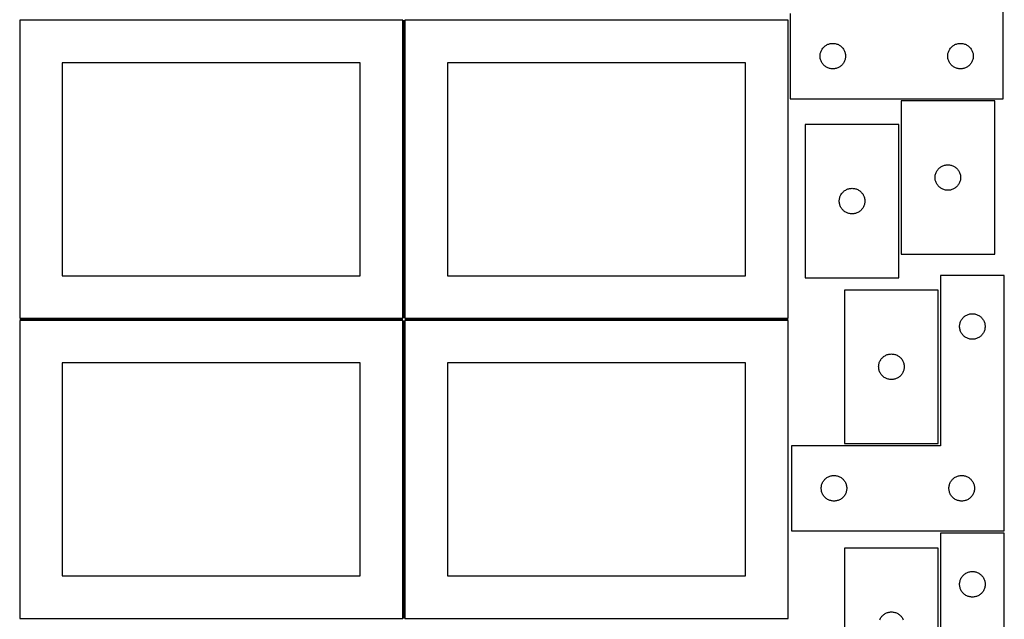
# Model space of a CAD drawing. Header units: millimetres. Extents: x 7 to 1243, y 7 to 2493.
# Tile 5 of 18: x 550 to 1243, y 852 to 1274. Entities that reach past the tile are written whole.
import ezdxf

# ---------------------------------------------------------------- set-up
doc = ezdxf.new("R2010")
doc.units = ezdxf.units.MM
doc.layers.add('COMMON', color=5, linetype='CONTINUOUS', true_color=0x0000ff)
doc.layers.add('CUT', color=7, linetype='CONTINUOUS', true_color=0x000000)

msp = doc.modelspace()

# ---------------------------------------------------------------- linework, layer by layer
at = {"layer": 'COMMON'}
for p, q in [((820.291901, 1274.041935), (820.291901, 1064.041935)), ((549.541901, 1063.291934), (819.541901, 1063.291934)), ((820.291901, 1062.541934), (820.291901, 852.541934)), ((821.041902, 1063.291934), (1091.041902, 1063.291934))]:
    msp.add_line(p, q, dxfattribs=at)
at = {"layer": 'CUT'}
for p, q in [((1242.614256, 1218.763826), (1242.614256, 1398.763826)), ((1092.614256, 1278.763826), (1092.614256, 1218.763826)), ((819.541901, 1274.041935), (549.541901, 1274.041935)), ((549.541901, 1274.041935), (549.541901, 1064.041935)), ((819.541901, 1064.041935), (819.541901, 1274.041935)), ((1091.041902, 1274.041935), (821.041902, 1274.041935)), ((821.041902, 1274.041935), (821.041902, 1064.041935)), ((1091.041902, 1064.041935), (1091.041902, 1274.041935)), ((1117.135403, 1255.904006), (1117.614124, 1256.247053)), ((1117.614124, 1256.247053), (1118.114256, 1256.558055)), ((1118.114256, 1256.558055), (1118.633658, 1256.835681)), ((1118.633658, 1256.835681), (1119.170105, 1257.078742)), ((1119.170105, 1257.078742), (1119.721301, 1257.286197)), ((1119.721301, 1257.286197), (1120.284885, 1257.457159)), ((1120.284885, 1257.457159), (1120.858443, 1257.590894)), ((1120.858443, 1257.590894), (1121.43952, 1257.68683)), ((1121.43952, 1257.68683), (1122.025628, 1257.744556)), ((1122.025628, 1257.744556), (1122.614256, 1257.763826)), ((1122.614256, 1257.763826), (1123.202884, 1257.744556)), ((1123.202884, 1257.744556), (1123.788992, 1257.68683)), ((1123.788992, 1257.68683), (1124.370069, 1257.590894)), ((1124.370069, 1257.590894), (1124.943628, 1257.457159)), ((1124.943628, 1257.457159), (1125.507211, 1257.286197)), ((1125.507211, 1257.286197), (1126.058407, 1257.078742)), ((1126.058407, 1257.078742), (1126.594854, 1256.835681)), ((1126.594854, 1256.835681), (1127.114256, 1256.558055)), ((1127.114256, 1256.558055), (1127.614388, 1256.247053)), ((1127.614388, 1256.247053), (1128.093109, 1255.904006)), ((1207.135403, 1255.904006), (1207.614124, 1256.247053)), ((1207.614124, 1256.247053), (1208.114256, 1256.558055)), ((1208.114256, 1256.558055), (1208.633658, 1256.835681)), ((1208.633658, 1256.835681), (1209.170105, 1257.078742)), ((1209.170105, 1257.078742), (1209.721301, 1257.286197)), ((1209.721301, 1257.286197), (1210.284885, 1257.457159)), ((1210.284885, 1257.457159), (1210.858443, 1257.590894)), ((1210.858443, 1257.590894), (1211.43952, 1257.68683)), ((1211.43952, 1257.68683), (1212.025628, 1257.744556)), ((1212.025628, 1257.744556), (1212.614256, 1257.763826)), ((1212.614256, 1257.763826), (1213.202884, 1257.744556)), ((1213.202884, 1257.744556), (1213.788992, 1257.68683)), ((1213.788992, 1257.68683), (1214.370069, 1257.590894)), ((1214.370069, 1257.590894), (1214.943628, 1257.457159)), ((1214.943628, 1257.457159), (1215.507211, 1257.286197)), ((1215.507211, 1257.286197), (1216.058407, 1257.078742)), ((1216.058407, 1257.078742), (1216.594854, 1256.835681)), ((1216.594854, 1256.835681), (1217.114256, 1256.558055)), ((1217.114256, 1256.558055), (1217.614388, 1256.247053)), ((1217.614388, 1256.247053), (1218.093109, 1255.904006)), ((1113.614256, 1248.763826), (1113.633526, 1249.352454)), ((1113.633526, 1249.352454), (1113.691252, 1249.938562)), ((1113.691252, 1249.938562), (1113.787189, 1250.519639)), ((1113.787189, 1250.519639), (1113.920924, 1251.093197)), ((1113.920924, 1251.093197), (1114.091885, 1251.656781)), ((1114.091885, 1251.656781), (1114.29934, 1252.207977)), ((1114.29934, 1252.207977), (1114.542402, 1252.744424)), ((1114.542402, 1252.744424), (1114.820028, 1253.263826)), ((1114.820028, 1253.263826), (1115.13103, 1253.763958)), ((1115.13103, 1253.763958), (1115.474076, 1254.242679)), ((1115.474076, 1254.242679), (1115.847698, 1254.697938)), ((1115.847698, 1254.697938), (1116.250295, 1255.127787)), ((1116.250295, 1255.127787), (1116.680144, 1255.530384)), ((1116.680144, 1255.530384), (1117.135403, 1255.904006)), ((1128.093109, 1255.904006), (1128.548369, 1255.530384)), ((1128.548369, 1255.530384), (1128.978217, 1255.127787)), ((1128.978217, 1255.127787), (1129.380814, 1254.697938)), ((1129.380814, 1254.697938), (1129.754436, 1254.242679)), ((1129.754436, 1254.242679), (1130.097483, 1253.763958)), ((1130.097483, 1253.763958), (1130.408485, 1253.263826)), ((1130.408485, 1253.263826), (1130.686111, 1252.744424)), ((1130.686111, 1252.744424), (1130.929172, 1252.207977)), ((1130.929172, 1252.207977), (1131.136627, 1251.656781)), ((1131.136627, 1251.656781), (1131.307589, 1251.093197)), ((1131.307589, 1251.093197), (1131.441324, 1250.519639)), ((1131.441324, 1250.519639), (1131.53726, 1249.938562)), ((1131.53726, 1249.938562), (1131.594987, 1249.352454)), ((1131.594987, 1249.352454), (1131.614256, 1248.763826)), ((1203.614256, 1248.763826), (1203.633526, 1249.352454)), ((1203.633526, 1249.352454), (1203.691252, 1249.938562)), ((1203.691252, 1249.938562), (1203.787189, 1250.519639)), ((1203.787189, 1250.519639), (1203.920924, 1251.093197)), ((1203.920924, 1251.093197), (1204.091885, 1251.656781)), ((1204.091885, 1251.656781), (1204.29934, 1252.207977)), ((1204.29934, 1252.207977), (1204.542402, 1252.744424)), ((1204.542402, 1252.744424), (1204.820028, 1253.263826)), ((1204.820028, 1253.263826), (1205.13103, 1253.763958)), ((1205.13103, 1253.763958), (1205.474076, 1254.242679)), ((1205.474076, 1254.242679), (1205.847698, 1254.697938)), ((1205.847698, 1254.697938), (1206.250295, 1255.127787)), ((1206.250295, 1255.127787), (1206.680144, 1255.530384)), ((1206.680144, 1255.530384), (1207.135403, 1255.904006)), ((1218.093109, 1255.904006), (1218.548369, 1255.530384)), ((1218.548369, 1255.530384), (1218.978217, 1255.127787)), ((1218.978217, 1255.127787), (1219.380814, 1254.697938)), ((1219.380814, 1254.697938), (1219.754436, 1254.242679)), ((1219.754436, 1254.242679), (1220.097483, 1253.763958)), ((1220.097483, 1253.763958), (1220.408485, 1253.263826)), ((1220.408485, 1253.263826), (1220.686111, 1252.744424)), ((1220.686111, 1252.744424), (1220.929172, 1252.207977)), ((1220.929172, 1252.207977), (1221.136627, 1251.656781)), ((1221.136627, 1251.656781), (1221.307589, 1251.093197)), ((1221.307589, 1251.093197), (1221.441324, 1250.519639)), ((1221.441324, 1250.519639), (1221.53726, 1249.938562)), ((1221.53726, 1249.938562), (1221.594987, 1249.352454)), ((1221.594987, 1249.352454), (1221.614256, 1248.763826)), ((789.541901, 1244.041935), (579.541901, 1244.041935)), ((579.541901, 1244.041935), (579.541901, 1094.041935)), ((789.541901, 1094.041935), (789.541901, 1244.041935)), ((1061.041902, 1244.041935), (851.041902, 1244.041935)), ((851.041902, 1244.041935), (851.041902, 1094.041935)), ((1061.041902, 1094.041935), (1061.041902, 1244.041935)), ((1113.633526, 1248.175198), (1113.614256, 1248.763826)), ((1113.691252, 1247.58909), (1113.633526, 1248.175198)), ((1113.787189, 1247.008013), (1113.691252, 1247.58909)), ((1113.920924, 1246.434455), (1113.787189, 1247.008013)), ((1114.091885, 1245.870871), (1113.920924, 1246.434455)), ((1114.29934, 1245.319675), (1114.091885, 1245.870871)), ((1114.542402, 1244.783228), (1114.29934, 1245.319675)), ((1114.820028, 1244.263826), (1114.542402, 1244.783228)), ((1115.13103, 1243.763694), (1114.820028, 1244.263826)), ((1115.474076, 1243.284973), (1115.13103, 1243.763694)), ((1115.847698, 1242.829714), (1115.474076, 1243.284973)), ((1116.250295, 1242.399865), (1115.847698, 1242.829714)), ((1116.680144, 1241.997268), (1116.250295, 1242.399865)), ((1128.978217, 1242.399865), (1128.548369, 1241.997268)), ((1129.380814, 1242.829714), (1128.978217, 1242.399865)), ((1129.754436, 1243.284973), (1129.380814, 1242.829714)), ((1130.097483, 1243.763694), (1129.754436, 1243.284973)), ((1130.408485, 1244.263826), (1130.097483, 1243.763694)), ((1130.686111, 1244.783228), (1130.408485, 1244.263826)), ((1130.929172, 1245.319675), (1130.686111, 1244.783228)), ((1131.136627, 1245.870871), (1130.929172, 1245.319675)), ((1131.307589, 1246.434455), (1131.136627, 1245.870871)), ((1131.441324, 1247.008013), (1131.307589, 1246.434455)), ((1131.53726, 1247.58909), (1131.441324, 1247.008013)), ((1131.594987, 1248.175198), (1131.53726, 1247.58909)), ((1131.614256, 1248.763826), (1131.594987, 1248.175198)), ((1203.633526, 1248.175198), (1203.614256, 1248.763826)), ((1203.691252, 1247.58909), (1203.633526, 1248.175198)), ((1203.787189, 1247.008013), (1203.691252, 1247.58909)), ((1203.920924, 1246.434455), (1203.787189, 1247.008013)), ((1204.091885, 1245.870871), (1203.920924, 1246.434455)), ((1204.29934, 1245.319675), (1204.091885, 1245.870871)), ((1204.542402, 1244.783228), (1204.29934, 1245.319675)), ((1204.820028, 1244.263826), (1204.542402, 1244.783228)), ((1205.13103, 1243.763694), (1204.820028, 1244.263826)), ((1205.474076, 1243.284973), (1205.13103, 1243.763694)), ((1205.847698, 1242.829714), (1205.474076, 1243.284973)), ((1206.250295, 1242.399865), (1205.847698, 1242.829714)), ((1206.680144, 1241.997268), (1206.250295, 1242.399865)), ((1218.978217, 1242.399865), (1218.548369, 1241.997268)), ((1219.380814, 1242.829714), (1218.978217, 1242.399865)), ((1219.754436, 1243.284973), (1219.380814, 1242.829714)), ((1220.097483, 1243.763694), (1219.754436, 1243.284973)), ((1220.408485, 1244.263826), (1220.097483, 1243.763694)), ((1220.686111, 1244.783228), (1220.408485, 1244.263826)), ((1220.929172, 1245.319675), (1220.686111, 1244.783228)), ((1221.136627, 1245.870871), (1220.929172, 1245.319675)), ((1221.307589, 1246.434455), (1221.136627, 1245.870871)), ((1221.441324, 1247.008013), (1221.307589, 1246.434455)), ((1221.53726, 1247.58909), (1221.441324, 1247.008013)), ((1221.594987, 1248.175198), (1221.53726, 1247.58909)), ((1221.614256, 1248.763826), (1221.594987, 1248.175198)), ((1117.135403, 1241.623646), (1116.680144, 1241.997268)), ((1117.614124, 1241.2806), (1117.135403, 1241.623646)), ((1118.114256, 1240.969597), (1117.614124, 1241.2806)), ((1118.633658, 1240.691971), (1118.114256, 1240.969597)), ((1119.170105, 1240.44891), (1118.633658, 1240.691971)), ((1119.721301, 1240.241455), (1119.170105, 1240.44891)), ((1120.284885, 1240.070494), (1119.721301, 1240.241455)), ((1120.858443, 1239.936759), (1120.284885, 1240.070494)), ((1121.43952, 1239.840822), (1120.858443, 1239.936759)), ((1122.025628, 1239.783096), (1121.43952, 1239.840822)), ((1122.614256, 1239.763826), (1122.025628, 1239.783096)), ((1123.202884, 1239.783096), (1122.614256, 1239.763826)), ((1123.788992, 1239.840822), (1123.202884, 1239.783096)), ((1124.370069, 1239.936759), (1123.788992, 1239.840822)), ((1124.943628, 1240.070494), (1124.370069, 1239.936759)), ((1125.507211, 1240.241455), (1124.943628, 1240.070494)), ((1126.058407, 1240.44891), (1125.507211, 1240.241455)), ((1126.594854, 1240.691971), (1126.058407, 1240.44891)), ((1127.114256, 1240.969597), (1126.594854, 1240.691971)), ((1127.614388, 1241.2806), (1127.114256, 1240.969597)), ((1128.093109, 1241.623646), (1127.614388, 1241.2806)), ((1128.548369, 1241.997268), (1128.093109, 1241.623646)), ((1207.135403, 1241.623646), (1206.680144, 1241.997268)), ((1207.614124, 1241.2806), (1207.135403, 1241.623646)), ((1208.114256, 1240.969597), (1207.614124, 1241.2806)), ((1208.633658, 1240.691971), (1208.114256, 1240.969597)), ((1209.170105, 1240.44891), (1208.633658, 1240.691971)), ((1209.721301, 1240.241455), (1209.170105, 1240.44891)), ((1210.284885, 1240.070494), (1209.721301, 1240.241455)), ((1210.858443, 1239.936759), (1210.284885, 1240.070494)), ((1211.43952, 1239.840822), (1210.858443, 1239.936759)), ((1212.025628, 1239.783096), (1211.43952, 1239.840822)), ((1212.614256, 1239.763826), (1212.025628, 1239.783096)), ((1213.202884, 1239.783096), (1212.614256, 1239.763826)), ((1213.788992, 1239.840822), (1213.202884, 1239.783096)), ((1214.370069, 1239.936759), (1213.788992, 1239.840822)), ((1214.943628, 1240.070494), (1214.370069, 1239.936759)), ((1215.507211, 1240.241455), (1214.943628, 1240.070494)), ((1216.058407, 1240.44891), (1215.507211, 1240.241455)), ((1216.594854, 1240.691971), (1216.058407, 1240.44891)), ((1217.114256, 1240.969597), (1216.594854, 1240.691971)), ((1217.614388, 1241.2806), (1217.114256, 1240.969597)), ((1218.093109, 1241.623646), (1217.614388, 1241.2806)), ((1218.548369, 1241.997268), (1218.093109, 1241.623646)), ((1092.614256, 1218.763826), (1242.614256, 1218.763826)), ((1236.701674, 1217.21451), (1170.701674, 1217.21451)), ((1170.701674, 1217.21451), (1170.701674, 1109.21451)), ((1236.701674, 1109.21451), (1236.701674, 1217.21451)), ((1169.184439, 1200.615266), (1103.184439, 1200.615266)), ((1103.184439, 1200.615266), (1103.184439, 1092.615266)), ((1169.184439, 1092.615266), (1169.184439, 1200.615266)), ((1195.008341, 1165.543881), (1195.179303, 1166.107465)), ((1195.179303, 1166.107465), (1195.386758, 1166.658661)), ((1195.386758, 1166.658661), (1195.629819, 1167.195108)), ((1195.629819, 1167.195108), (1195.907445, 1167.71451)), ((1195.907445, 1167.71451), (1196.218447, 1168.214642)), ((1196.218447, 1168.214642), (1196.561494, 1168.693363)), ((1196.561494, 1168.693363), (1196.935116, 1169.148622)), ((1196.935116, 1169.148622), (1197.337713, 1169.578471)), ((1197.337713, 1169.578471), (1197.767561, 1169.981068)), ((1197.767561, 1169.981068), (1198.222821, 1170.35469)), ((1198.222821, 1170.35469), (1198.701542, 1170.697736)), ((1198.701542, 1170.697736), (1199.201674, 1171.008738)), ((1199.201674, 1171.008738), (1199.721076, 1171.286364)), ((1199.721076, 1171.286364), (1200.257523, 1171.529425)), ((1200.257523, 1171.529425), (1200.808719, 1171.736881)), ((1200.808719, 1171.736881), (1201.372302, 1171.907842)), ((1201.372302, 1171.907842), (1201.945861, 1172.041577)), ((1201.945861, 1172.041577), (1202.526938, 1172.137513)), ((1202.526938, 1172.137513), (1203.113046, 1172.19524)), ((1203.113046, 1172.19524), (1203.701674, 1172.21451)), ((1203.701674, 1172.21451), (1204.290302, 1172.19524)), ((1204.290302, 1172.19524), (1204.87641, 1172.137513)), ((1204.87641, 1172.137513), (1205.457487, 1172.041577)), ((1205.457487, 1172.041577), (1206.031045, 1171.907842)), ((1206.031045, 1171.907842), (1206.594629, 1171.736881)), ((1206.594629, 1171.736881), (1207.145825, 1171.529425)), ((1207.145825, 1171.529425), (1207.682272, 1171.286364)), ((1207.682272, 1171.286364), (1208.201674, 1171.008738)), ((1208.201674, 1171.008738), (1208.701806, 1170.697736)), ((1208.701806, 1170.697736), (1209.180527, 1170.35469)), ((1209.180527, 1170.35469), (1209.635786, 1169.981068)), ((1209.635786, 1169.981068), (1210.065635, 1169.578471)), ((1210.065635, 1169.578471), (1210.468232, 1169.148622)), ((1210.468232, 1169.148622), (1210.841854, 1168.693363)), ((1210.841854, 1168.693363), (1211.1849, 1168.214642)), ((1211.1849, 1168.214642), (1211.495902, 1167.71451)), ((1211.495902, 1167.71451), (1211.773528, 1167.195108)), ((1211.773528, 1167.195108), (1212.01659, 1166.658661)), ((1212.01659, 1166.658661), (1212.224045, 1166.107465)), ((1212.224045, 1166.107465), (1212.395006, 1165.543881)), ((1194.701674, 1163.21451), (1194.720944, 1163.803138)), ((1194.720944, 1162.625881), (1194.701674, 1163.21451)), ((1194.720944, 1163.803138), (1194.77867, 1164.389245)), ((1194.77867, 1162.039774), (1194.720944, 1162.625881)), ((1194.77867, 1164.389245), (1194.874606, 1164.970323)), ((1194.874606, 1161.458697), (1194.77867, 1162.039774)), ((1194.874606, 1164.970323), (1195.008341, 1165.543881)), ((1195.008341, 1160.885138), (1194.874606, 1161.458697)), ((1195.179303, 1160.321554), (1195.008341, 1160.885138)), ((1195.386758, 1159.770359), (1195.179303, 1160.321554)), ((1195.629819, 1159.233911), (1195.386758, 1159.770359)), ((1195.907445, 1158.71451), (1195.629819, 1159.233911)), ((1211.773528, 1159.233911), (1211.495902, 1158.71451)), ((1212.01659, 1159.770359), (1211.773528, 1159.233911)), ((1212.224045, 1160.321554), (1212.01659, 1159.770359)), ((1212.395006, 1160.885138), (1212.224045, 1160.321554)), ((1212.395006, 1165.543881), (1212.528741, 1164.970323)), ((1212.528741, 1161.458697), (1212.395006, 1160.885138)), ((1212.528741, 1164.970323), (1212.624678, 1164.389245)), ((1212.624678, 1162.039774), (1212.528741, 1161.458697)), ((1212.624678, 1164.389245), (1212.682404, 1163.803138)), ((1212.682404, 1162.625881), (1212.624678, 1162.039774)), ((1212.682404, 1163.803138), (1212.701674, 1163.21451)), ((1212.701674, 1163.21451), (1212.682404, 1162.625881)), ((1128.701213, 1151.615399), (1129.044259, 1152.094119)), ((1129.044259, 1152.094119), (1129.417881, 1152.549379)), ((1129.417881, 1152.549379), (1129.820478, 1152.979228)), ((1129.820478, 1152.979228), (1130.250327, 1153.381825)), ((1130.250327, 1153.381825), (1130.705586, 1153.755447)), ((1130.705586, 1153.755447), (1131.184307, 1154.098493)), ((1131.184307, 1154.098493), (1131.684439, 1154.409495)), ((1131.684439, 1154.409495), (1132.203841, 1154.687121)), ((1132.203841, 1154.687121), (1132.740288, 1154.930182)), ((1132.740288, 1154.930182), (1133.291484, 1155.137638)), ((1133.291484, 1155.137638), (1133.855068, 1155.308599)), ((1133.855068, 1155.308599), (1134.428626, 1155.442334)), ((1134.428626, 1155.442334), (1135.009703, 1155.53827)), ((1135.009703, 1155.53827), (1135.595811, 1155.595997)), ((1135.595811, 1155.595997), (1136.184439, 1155.615266)), ((1136.184439, 1155.615266), (1136.773067, 1155.595997)), ((1136.773067, 1155.595997), (1137.359175, 1155.53827)), ((1137.359175, 1155.53827), (1137.940252, 1155.442334)), ((1137.940252, 1155.442334), (1138.51381, 1155.308599)), ((1138.51381, 1155.308599), (1139.077394, 1155.137638)), ((1139.077394, 1155.137638), (1139.62859, 1154.930182)), ((1139.62859, 1154.930182), (1140.165037, 1154.687121)), ((1140.165037, 1154.687121), (1140.684439, 1154.409495)), ((1140.684439, 1154.409495), (1141.184571, 1154.098493)), ((1141.184571, 1154.098493), (1141.663292, 1153.755447)), ((1141.663292, 1153.755447), (1142.118551, 1153.381825)), ((1142.118551, 1153.381825), (1142.5484, 1152.979228)), ((1142.5484, 1152.979228), (1142.950997, 1152.549379)), ((1142.950997, 1152.549379), (1143.324619, 1152.094119)), ((1143.324619, 1152.094119), (1143.667666, 1151.615399)), ((1196.218447, 1158.214378), (1195.907445, 1158.71451)), ((1196.561494, 1157.735657), (1196.218447, 1158.214378)), ((1196.935116, 1157.280397), (1196.561494, 1157.735657)), ((1197.337713, 1156.850549), (1196.935116, 1157.280397)), ((1197.767561, 1156.447951), (1197.337713, 1156.850549)), ((1198.222821, 1156.07433), (1197.767561, 1156.447951)), ((1198.701542, 1155.731283), (1198.222821, 1156.07433)), ((1199.201674, 1155.420281), (1198.701542, 1155.731283)), ((1199.721076, 1155.142655), (1199.201674, 1155.420281)), ((1200.257523, 1154.899594), (1199.721076, 1155.142655)), ((1200.808719, 1154.692138), (1200.257523, 1154.899594)), ((1201.372302, 1154.521177), (1200.808719, 1154.692138)), ((1201.945861, 1154.387442), (1201.372302, 1154.521177)), ((1202.526938, 1154.291506), (1201.945861, 1154.387442)), ((1203.113046, 1154.233779), (1202.526938, 1154.291506)), ((1203.701674, 1154.21451), (1203.113046, 1154.233779)), ((1204.290302, 1154.233779), (1203.701674, 1154.21451)), ((1204.87641, 1154.291506), (1204.290302, 1154.233779)), ((1205.457487, 1154.387442), (1204.87641, 1154.291506)), ((1206.031045, 1154.521177), (1205.457487, 1154.387442)), ((1206.594629, 1154.692138), (1206.031045, 1154.521177)), ((1207.145825, 1154.899594), (1206.594629, 1154.692138)), ((1207.682272, 1155.142655), (1207.145825, 1154.899594)), ((1208.201674, 1155.420281), (1207.682272, 1155.142655)), ((1208.701806, 1155.731283), (1208.201674, 1155.420281)), ((1209.180527, 1156.07433), (1208.701806, 1155.731283)), ((1209.635786, 1156.447951), (1209.180527, 1156.07433)), ((1210.065635, 1156.850549), (1209.635786, 1156.447951)), ((1210.468232, 1157.280397), (1210.065635, 1156.850549)), ((1210.841854, 1157.735657), (1210.468232, 1157.280397)), ((1211.1849, 1158.214378), (1210.841854, 1157.735657)), ((1211.495902, 1158.71451), (1211.1849, 1158.214378)), ((1127.184439, 1146.615266), (1127.203709, 1147.203895)), ((1127.203709, 1146.026638), (1127.184439, 1146.615266)), ((1127.203709, 1147.203895), (1127.261435, 1147.790002)), ((1127.261435, 1145.440531), (1127.203709, 1146.026638)), ((1127.261435, 1147.790002), (1127.357371, 1148.371079)), ((1127.357371, 1144.859454), (1127.261435, 1145.440531)), ((1127.357371, 1148.371079), (1127.491107, 1148.944638)), ((1127.491107, 1148.944638), (1127.662068, 1149.508222)), ((1127.662068, 1149.508222), (1127.869523, 1150.059417)), ((1127.869523, 1150.059417), (1128.112584, 1150.595865)), ((1128.112584, 1150.595865), (1128.39021, 1151.115266)), ((1128.39021, 1151.115266), (1128.701213, 1151.615399)), ((1143.667666, 1151.615399), (1143.978668, 1151.115266)), ((1143.978668, 1151.115266), (1144.256294, 1150.595865)), ((1144.256294, 1150.595865), (1144.499355, 1150.059417)), ((1144.499355, 1150.059417), (1144.70681, 1149.508222)), ((1144.70681, 1149.508222), (1144.877771, 1148.944638)), ((1144.877771, 1148.944638), (1145.011507, 1148.371079)), ((1145.011507, 1148.371079), (1145.107443, 1147.790002)), ((1145.107443, 1145.440531), (1145.011507, 1144.859454)), ((1145.107443, 1147.790002), (1145.165169, 1147.203895)), ((1145.165169, 1146.026638), (1145.107443, 1145.440531)), ((1145.165169, 1147.203895), (1145.184439, 1146.615266)), ((1145.184439, 1146.615266), (1145.165169, 1146.026638)), ((1127.491107, 1144.285895), (1127.357371, 1144.859454)), ((1127.662068, 1143.722311), (1127.491107, 1144.285895)), ((1127.869523, 1143.171116), (1127.662068, 1143.722311)), ((1128.112584, 1142.634668), (1127.869523, 1143.171116)), ((1128.39021, 1142.115266), (1128.112584, 1142.634668)), ((1128.701213, 1141.615134), (1128.39021, 1142.115266)), ((1129.044259, 1141.136414), (1128.701213, 1141.615134)), ((1129.417881, 1140.681154), (1129.044259, 1141.136414)), ((1129.820478, 1140.251305), (1129.417881, 1140.681154)), ((1130.250327, 1139.848708), (1129.820478, 1140.251305)), ((1130.705586, 1139.475086), (1130.250327, 1139.848708)), ((1131.184307, 1139.13204), (1130.705586, 1139.475086)), ((1131.684439, 1138.821038), (1131.184307, 1139.13204)), ((1132.203841, 1138.543412), (1131.684439, 1138.821038)), ((1132.740288, 1138.300351), (1132.203841, 1138.543412)), ((1133.291484, 1138.092895), (1132.740288, 1138.300351)), ((1133.855068, 1137.921934), (1133.291484, 1138.092895)), ((1139.077394, 1138.092895), (1138.51381, 1137.921934)), ((1139.62859, 1138.300351), (1139.077394, 1138.092895)), ((1140.165037, 1138.543412), (1139.62859, 1138.300351)), ((1140.684439, 1138.821038), (1140.165037, 1138.543412)), ((1141.184571, 1139.13204), (1140.684439, 1138.821038)), ((1141.663292, 1139.475086), (1141.184571, 1139.13204)), ((1142.118551, 1139.848708), (1141.663292, 1139.475086)), ((1142.5484, 1140.251305), (1142.118551, 1139.848708)), ((1142.950997, 1140.681154), (1142.5484, 1140.251305)), ((1143.324619, 1141.136414), (1142.950997, 1140.681154)), ((1143.667666, 1141.615134), (1143.324619, 1141.136414)), ((1143.978668, 1142.115266), (1143.667666, 1141.615134)), ((1144.256294, 1142.634668), (1143.978668, 1142.115266)), ((1144.499355, 1143.171116), (1144.256294, 1142.634668)), ((1144.70681, 1143.722311), (1144.499355, 1143.171116)), ((1144.877771, 1144.285895), (1144.70681, 1143.722311)), ((1145.011507, 1144.859454), (1144.877771, 1144.285895)), ((1134.428626, 1137.788199), (1133.855068, 1137.921934)), ((1135.009703, 1137.692263), (1134.428626, 1137.788199)), ((1135.595811, 1137.634536), (1135.009703, 1137.692263)), ((1136.184439, 1137.615266), (1135.595811, 1137.634536)), ((1136.773067, 1137.634536), (1136.184439, 1137.615266)), ((1137.359175, 1137.692263), (1136.773067, 1137.634536)), ((1137.940252, 1137.788199), (1137.359175, 1137.692263)), ((1138.51381, 1137.921934), (1137.940252, 1137.788199)), ((1170.701674, 1109.21451), (1236.701674, 1109.21451)), ((579.541901, 1094.041935), (789.541901, 1094.041935)), ((851.041902, 1094.041935), (1061.041902, 1094.041935)), ((1103.184439, 1092.615266), (1169.184439, 1092.615266)), ((1243.455695, 1094.266634), (1198.455695, 1094.266634)), ((1198.455695, 1094.266634), (1198.455695, 974.266634)), ((1243.455695, 914.266634), (1243.455695, 1094.266634)), ((1130.929628, 1083.89749), (1130.929628, 975.89749)), ((1196.929628, 1083.89749), (1130.929628, 1083.89749)), ((1196.929628, 975.89749), (1196.929628, 1083.89749)), ((549.541901, 1064.041935), (819.541901, 1064.041935)), ((819.541901, 1062.541934), (549.541901, 1062.541934)), ((549.541901, 1062.541934), (549.541901, 852.541934)), ((819.541901, 852.541934), (819.541901, 1062.541934)), ((821.041902, 1064.041935), (1091.041902, 1064.041935)), ((1091.041902, 1062.541934), (821.041902, 1062.541934)), ((821.041902, 1062.541934), (821.041902, 852.541934)), ((1091.041902, 852.541934), (1091.041902, 1062.541934)), ((1212.640779, 1061.710785), (1212.88384, 1062.247232)), ((1212.88384, 1062.247232), (1213.161466, 1062.766634)), ((1213.161466, 1062.766634), (1213.472468, 1063.266766)), ((1213.472468, 1063.266766), (1213.815514, 1063.745487)), ((1213.815514, 1063.745487), (1214.189136, 1064.200746)), ((1214.189136, 1064.200746), (1214.591733, 1064.630595)), ((1214.591733, 1064.630595), (1215.021582, 1065.033192)), ((1215.021582, 1065.033192), (1215.476842, 1065.406814)), ((1215.476842, 1065.406814), (1215.955562, 1065.74986)), ((1215.955562, 1065.74986), (1216.455695, 1066.060862)), ((1216.455695, 1066.060862), (1216.975096, 1066.338488)), ((1216.975096, 1066.338488), (1217.511544, 1066.581549)), ((1217.511544, 1066.581549), (1218.062739, 1066.789005)), ((1218.062739, 1066.789005), (1218.626323, 1066.959966)), ((1218.626323, 1066.959966), (1219.199882, 1067.093701)), ((1219.199882, 1067.093701), (1219.780959, 1067.189637)), ((1219.780959, 1067.189637), (1220.367066, 1067.247364)), ((1220.367066, 1067.247364), (1220.955695, 1067.266634)), ((1220.955695, 1067.266634), (1221.544323, 1067.247364)), ((1221.544323, 1067.247364), (1222.13043, 1067.189637)), ((1222.13043, 1067.189637), (1222.711507, 1067.093701)), ((1222.711507, 1067.093701), (1223.285066, 1066.959966)), ((1223.285066, 1066.959966), (1223.84865, 1066.789005)), ((1223.84865, 1066.789005), (1224.399845, 1066.581549)), ((1224.399845, 1066.581549), (1224.936293, 1066.338488)), ((1224.936293, 1066.338488), (1225.455695, 1066.060862)), ((1225.455695, 1066.060862), (1225.955827, 1065.74986)), ((1225.955827, 1065.74986), (1226.434547, 1065.406814)), ((1226.434547, 1065.406814), (1226.889807, 1065.033192)), ((1226.889807, 1065.033192), (1227.319656, 1064.630595)), ((1227.319656, 1064.630595), (1227.722253, 1064.200746)), ((1227.722253, 1064.200746), (1228.095875, 1063.745487)), ((1228.095875, 1063.745487), (1228.438921, 1063.266766)), ((1228.438921, 1063.266766), (1228.749923, 1062.766634)), ((1228.749923, 1062.766634), (1229.027549, 1062.247232)), ((1229.027549, 1062.247232), (1229.27061, 1061.710785)), ((1211.955695, 1058.266634), (1211.974964, 1058.855262)), ((1211.974964, 1057.678006), (1211.955695, 1058.266634)), ((1211.974964, 1058.855262), (1212.032691, 1059.441369)), ((1212.032691, 1057.091898), (1211.974964, 1057.678006)), ((1212.032691, 1059.441369), (1212.128627, 1060.022447)), ((1212.128627, 1056.510821), (1212.032691, 1057.091898)), ((1212.128627, 1060.022447), (1212.262362, 1060.596005)), ((1212.262362, 1055.937262), (1212.128627, 1056.510821)), ((1212.262362, 1060.596005), (1212.433323, 1061.159589)), ((1212.433323, 1055.373678), (1212.262362, 1055.937262)), ((1212.433323, 1061.159589), (1212.640779, 1061.710785)), ((1212.640779, 1054.822483), (1212.433323, 1055.373678)), ((1212.88384, 1054.286035), (1212.640779, 1054.822483)), ((1229.27061, 1054.822483), (1229.027549, 1054.286035)), ((1229.27061, 1061.710785), (1229.478066, 1061.159589)), ((1229.478066, 1055.373678), (1229.27061, 1054.822483)), ((1229.478066, 1061.159589), (1229.649027, 1060.596005)), ((1229.649027, 1055.937262), (1229.478066, 1055.373678)), ((1229.649027, 1060.596005), (1229.782762, 1060.022447)), ((1229.782762, 1056.510821), (1229.649027, 1055.937262)), ((1229.782762, 1060.022447), (1229.878698, 1059.441369)), ((1229.878698, 1057.091898), (1229.782762, 1056.510821)), ((1229.878698, 1059.441369), (1229.936425, 1058.855262)), ((1229.936425, 1057.678006), (1229.878698, 1057.091898)), ((1229.936425, 1058.855262), (1229.955695, 1058.266634)), ((1229.955695, 1058.266634), (1229.936425, 1057.678006)), ((1213.161466, 1053.766634), (1212.88384, 1054.286035)), ((1213.472468, 1053.266502), (1213.161466, 1053.766634)), ((1213.815514, 1052.787781), (1213.472468, 1053.266502)), ((1214.189136, 1052.332521), (1213.815514, 1052.787781)), ((1214.591733, 1051.902673), (1214.189136, 1052.332521)), ((1215.021582, 1051.500075), (1214.591733, 1051.902673)), ((1215.476842, 1051.126454), (1215.021582, 1051.500075)), ((1215.955562, 1050.783407), (1215.476842, 1051.126454)), ((1216.455695, 1050.472405), (1215.955562, 1050.783407)), ((1216.975096, 1050.194779), (1216.455695, 1050.472405)), ((1217.511544, 1049.951718), (1216.975096, 1050.194779)), ((1218.062739, 1049.744263), (1217.511544, 1049.951718)), ((1218.626323, 1049.573301), (1218.062739, 1049.744263)), ((1219.199882, 1049.439566), (1218.626323, 1049.573301)), ((1219.780959, 1049.34363), (1219.199882, 1049.439566)), ((1220.367066, 1049.285903), (1219.780959, 1049.34363)), ((1220.955695, 1049.266634), (1220.367066, 1049.285903)), ((1221.544323, 1049.285903), (1220.955695, 1049.266634)), ((1222.13043, 1049.34363), (1221.544323, 1049.285903)), ((1222.711507, 1049.439566), (1222.13043, 1049.34363)), ((1223.285066, 1049.573301), (1222.711507, 1049.439566)), ((1223.84865, 1049.744263), (1223.285066, 1049.573301)), ((1224.399845, 1049.951718), (1223.84865, 1049.744263)), ((1224.936293, 1050.194779), (1224.399845, 1049.951718)), ((1225.455695, 1050.472405), (1224.936293, 1050.194779)), ((1225.955827, 1050.783407), (1225.455695, 1050.472405)), ((1226.434547, 1051.126454), (1225.955827, 1050.783407)), ((1226.889807, 1051.500075), (1226.434547, 1051.126454)), ((1227.319656, 1051.902673), (1226.889807, 1051.500075)), ((1227.722253, 1052.332521), (1227.319656, 1051.902673)), ((1228.095875, 1052.787781), (1227.722253, 1052.332521)), ((1228.438921, 1053.266502), (1228.095875, 1052.787781)), ((1228.749923, 1053.766634), (1228.438921, 1053.266502)), ((1229.027549, 1054.286035), (1228.749923, 1053.766634)), ((1155.857773, 1033.878088), (1156.135399, 1034.39749)), ((1156.135399, 1034.39749), (1156.446401, 1034.897622)), ((1156.446401, 1034.897622), (1156.789448, 1035.376343)), ((1156.789448, 1035.376343), (1157.16307, 1035.831603)), ((1157.16307, 1035.831603), (1157.565667, 1036.261451)), ((1157.565667, 1036.261451), (1157.995515, 1036.664048)), ((1157.995515, 1036.664048), (1158.450775, 1037.03767)), ((1158.450775, 1037.03767), (1158.929496, 1037.380717)), ((1158.929496, 1037.380717), (1159.429628, 1037.691719)), ((1159.429628, 1037.691719), (1159.94903, 1037.969345)), ((1159.94903, 1037.969345), (1160.485477, 1038.212406)), ((1160.485477, 1038.212406), (1161.036673, 1038.419861)), ((1161.036673, 1038.419861), (1161.600256, 1038.590823)), ((1161.600256, 1038.590823), (1162.173815, 1038.724558)), ((1162.173815, 1038.724558), (1162.754892, 1038.820494)), ((1162.754892, 1038.820494), (1163.341, 1038.87822)), ((1163.341, 1038.87822), (1163.929628, 1038.89749)), ((1163.929628, 1038.89749), (1164.518256, 1038.87822)), ((1164.518256, 1038.87822), (1165.104364, 1038.820494)), ((1165.104364, 1038.820494), (1165.685441, 1038.724558)), ((1165.685441, 1038.724558), (1166.258999, 1038.590823)), ((1166.258999, 1038.590823), (1166.822583, 1038.419861)), ((1166.822583, 1038.419861), (1167.373779, 1038.212406)), ((1167.373779, 1038.212406), (1167.910226, 1037.969345)), ((1167.910226, 1037.969345), (1168.429628, 1037.691719)), ((1168.429628, 1037.691719), (1168.92976, 1037.380717)), ((1168.92976, 1037.380717), (1169.408481, 1037.03767)), ((1169.408481, 1037.03767), (1169.86374, 1036.664048)), ((1169.86374, 1036.664048), (1170.293589, 1036.261451)), ((1170.293589, 1036.261451), (1170.696186, 1035.831603)), ((1170.696186, 1035.831603), (1171.069808, 1035.376343)), ((1171.069808, 1035.376343), (1171.412854, 1034.897622)), ((1171.412854, 1034.897622), (1171.723856, 1034.39749)), ((1171.723856, 1034.39749), (1172.001482, 1033.878088)), ((789.541901, 1032.541934), (579.541901, 1032.541934)), ((579.541901, 1032.541934), (579.541901, 882.541934)), ((789.541901, 882.541934), (789.541901, 1032.541934)), ((1061.041902, 1032.541934), (851.041902, 1032.541934)), ((851.041902, 1032.541934), (851.041902, 882.541934)), ((1061.041902, 882.541934), (1061.041902, 1032.541934)), ((1154.929628, 1029.89749), (1154.948897, 1030.486118)), ((1154.948897, 1029.308862), (1154.929628, 1029.89749)), ((1154.948897, 1030.486118), (1155.006624, 1031.072226)), ((1155.006624, 1028.722754), (1154.948897, 1029.308862)), ((1155.006624, 1031.072226), (1155.10256, 1031.653303)), ((1155.10256, 1028.141677), (1155.006624, 1028.722754)), ((1155.10256, 1031.653303), (1155.236295, 1032.226862)), ((1155.236295, 1027.568119), (1155.10256, 1028.141677)), ((1155.236295, 1032.226862), (1155.407257, 1032.790445)), ((1155.407257, 1027.004535), (1155.236295, 1027.568119)), ((1155.407257, 1032.790445), (1155.614712, 1033.341641)), ((1155.614712, 1033.341641), (1155.857773, 1033.878088)), ((1172.001482, 1033.878088), (1172.244544, 1033.341641)), ((1172.244544, 1033.341641), (1172.451999, 1032.790445)), ((1172.451999, 1032.790445), (1172.62296, 1032.226862)), ((1172.62296, 1027.568119), (1172.451999, 1027.004535)), ((1172.62296, 1032.226862), (1172.756695, 1031.653303)), ((1172.756695, 1028.141677), (1172.62296, 1027.568119)), ((1172.756695, 1031.653303), (1172.852632, 1031.072226)), ((1172.852632, 1028.722754), (1172.756695, 1028.141677)), ((1172.852632, 1031.072226), (1172.910358, 1030.486118)), ((1172.910358, 1029.308862), (1172.852632, 1028.722754)), ((1172.910358, 1030.486118), (1172.929628, 1029.89749)), ((1172.929628, 1029.89749), (1172.910358, 1029.308862)), ((1155.614712, 1026.453339), (1155.407257, 1027.004535)), ((1155.857773, 1025.916892), (1155.614712, 1026.453339)), ((1156.135399, 1025.39749), (1155.857773, 1025.916892)), ((1156.446401, 1024.897358), (1156.135399, 1025.39749)), ((1156.789448, 1024.418637), (1156.446401, 1024.897358)), ((1157.16307, 1023.963378), (1156.789448, 1024.418637)), ((1157.565667, 1023.533529), (1157.16307, 1023.963378)), ((1157.995515, 1023.130932), (1157.565667, 1023.533529)), ((1158.450775, 1022.75731), (1157.995515, 1023.130932)), ((1158.929496, 1022.414264), (1158.450775, 1022.75731)), ((1159.429628, 1022.103262), (1158.929496, 1022.414264)), ((1159.94903, 1021.825635), (1159.429628, 1022.103262)), ((1160.485477, 1021.582574), (1159.94903, 1021.825635)), ((1161.036673, 1021.375119), (1160.485477, 1021.582574)), ((1161.600256, 1021.204158), (1161.036673, 1021.375119)), ((1162.173815, 1021.070423), (1161.600256, 1021.204158)), ((1162.754892, 1020.974486), (1162.173815, 1021.070423)), ((1163.341, 1020.91676), (1162.754892, 1020.974486)), ((1163.929628, 1020.89749), (1163.341, 1020.91676)), ((1164.518256, 1020.91676), (1163.929628, 1020.89749)), ((1165.104364, 1020.974486), (1164.518256, 1020.91676)), ((1165.685441, 1021.070423), (1165.104364, 1020.974486)), ((1166.258999, 1021.204158), (1165.685441, 1021.070423)), ((1166.822583, 1021.375119), (1166.258999, 1021.204158)), ((1167.373779, 1021.582574), (1166.822583, 1021.375119)), ((1167.910226, 1021.825635), (1167.373779, 1021.582574)), ((1168.429628, 1022.103262), (1167.910226, 1021.825635)), ((1168.92976, 1022.414264), (1168.429628, 1022.103262)), ((1169.408481, 1022.75731), (1168.92976, 1022.414264)), ((1169.86374, 1023.130932), (1169.408481, 1022.75731)), ((1170.293589, 1023.533529), (1169.86374, 1023.130932)), ((1170.696186, 1023.963378), (1170.293589, 1023.533529)), ((1171.069808, 1024.418637), (1170.696186, 1023.963378)), ((1171.412854, 1024.897358), (1171.069808, 1024.418637)), ((1171.723856, 1025.39749), (1171.412854, 1024.897358)), ((1172.001482, 1025.916892), (1171.723856, 1025.39749)), ((1172.244544, 1026.453339), (1172.001482, 1025.916892)), ((1172.451999, 1027.004535), (1172.244544, 1026.453339)), ((1198.455695, 974.266634), (1093.455695, 974.266634)), ((1093.455695, 974.266634), (1093.455695, 914.266634)), ((1130.929628, 975.89749), (1196.929628, 975.89749)), ((1117.091733, 950.630595), (1117.521582, 951.033192)), ((1117.521582, 951.033192), (1117.976842, 951.406814)), ((1117.976842, 951.406814), (1118.455562, 951.74986)), ((1118.455562, 951.74986), (1118.955695, 952.060862)), ((1118.955695, 952.060862), (1119.475096, 952.338488)), ((1119.475096, 952.338488), (1120.011544, 952.581549)), ((1120.011544, 952.581549), (1120.562739, 952.789005)), ((1120.562739, 952.789005), (1121.126323, 952.959966)), ((1121.126323, 952.959966), (1121.699882, 953.093701)), ((1121.699882, 953.093701), (1122.280959, 953.189637)), ((1122.280959, 953.189637), (1122.867066, 953.247364)), ((1122.867066, 953.247364), (1123.455695, 953.266634)), ((1123.455695, 953.266634), (1124.044323, 953.247364)), ((1124.044323, 953.247364), (1124.63043, 953.189637)), ((1124.63043, 953.189637), (1125.211507, 953.093701)), ((1125.211507, 953.093701), (1125.785066, 952.959966)), ((1125.785066, 952.959966), (1126.34865, 952.789005)), ((1126.34865, 952.789005), (1126.899845, 952.581549)), ((1126.899845, 952.581549), (1127.436293, 952.338488)), ((1127.436293, 952.338488), (1127.955695, 952.060862)), ((1127.955695, 952.060862), (1128.455827, 951.74986)), ((1128.455827, 951.74986), (1128.934547, 951.406814)), ((1128.934547, 951.406814), (1129.389807, 951.033192)), ((1129.389807, 951.033192), (1129.819656, 950.630595)), ((1207.091733, 950.630595), (1207.521582, 951.033192)), ((1207.521582, 951.033192), (1207.976842, 951.406814)), ((1207.976842, 951.406814), (1208.455562, 951.74986)), ((1208.455562, 951.74986), (1208.955695, 952.060862)), ((1208.955695, 952.060862), (1209.475096, 952.338488)), ((1209.475096, 952.338488), (1210.011544, 952.581549)), ((1210.011544, 952.581549), (1210.562739, 952.789005)), ((1210.562739, 952.789005), (1211.126323, 952.959966)), ((1211.126323, 952.959966), (1211.699882, 953.093701)), ((1211.699882, 953.093701), (1212.280959, 953.189637)), ((1212.280959, 953.189637), (1212.867066, 953.247364)), ((1212.867066, 953.247364), (1213.455695, 953.266634)), ((1213.455695, 953.266634), (1214.044323, 953.247364)), ((1214.044323, 953.247364), (1214.63043, 953.189637)), ((1214.63043, 953.189637), (1215.211507, 953.093701)), ((1215.211507, 953.093701), (1215.785066, 952.959966)), ((1215.785066, 952.959966), (1216.34865, 952.789005)), ((1216.34865, 952.789005), (1216.899845, 952.581549)), ((1216.899845, 952.581549), (1217.436293, 952.338488)), ((1217.436293, 952.338488), (1217.955695, 952.060862)), ((1217.955695, 952.060862), (1218.455827, 951.74986)), ((1218.455827, 951.74986), (1218.934547, 951.406814)), ((1218.934547, 951.406814), (1219.389807, 951.033192)), ((1219.389807, 951.033192), (1219.819656, 950.630595)), ((1114.455695, 944.266634), (1114.474964, 944.855262)), ((1114.474964, 943.678006), (1114.455695, 944.266634)), ((1114.474964, 944.855262), (1114.532691, 945.441369)), ((1114.532691, 945.441369), (1114.628627, 946.022447)), ((1114.628627, 946.022447), (1114.762362, 946.596005)), ((1114.762362, 946.596005), (1114.933323, 947.159589)), ((1114.933323, 947.159589), (1115.140779, 947.710785)), ((1115.140779, 947.710785), (1115.38384, 948.247232)), ((1115.38384, 948.247232), (1115.661466, 948.766634)), ((1115.661466, 948.766634), (1115.972468, 949.266766)), ((1115.972468, 949.266766), (1116.315514, 949.745487)), ((1116.315514, 949.745487), (1116.689136, 950.200746)), ((1116.689136, 950.200746), (1117.091733, 950.630595)), ((1129.819656, 950.630595), (1130.222253, 950.200746)), ((1130.222253, 950.200746), (1130.595875, 949.745487)), ((1130.595875, 949.745487), (1130.938921, 949.266766)), ((1130.938921, 949.266766), (1131.249923, 948.766634)), ((1131.249923, 948.766634), (1131.527549, 948.247232)), ((1131.527549, 948.247232), (1131.77061, 947.710785)), ((1131.77061, 947.710785), (1131.978066, 947.159589)), ((1131.978066, 947.159589), (1132.149027, 946.596005)), ((1132.149027, 946.596005), (1132.282762, 946.022447)), ((1132.282762, 946.022447), (1132.378698, 945.441369)), ((1132.378698, 945.441369), (1132.436425, 944.855262)), ((1132.436425, 944.855262), (1132.455695, 944.266634)), ((1132.455695, 944.266634), (1132.436425, 943.678006)), ((1204.455695, 944.266634), (1204.474964, 944.855262)), ((1204.474964, 943.678006), (1204.455695, 944.266634)), ((1204.474964, 944.855262), (1204.532691, 945.441369)), ((1204.532691, 945.441369), (1204.628627, 946.022447)), ((1204.628627, 946.022447), (1204.762362, 946.596005)), ((1204.762362, 946.596005), (1204.933323, 947.159589)), ((1204.933323, 947.159589), (1205.140779, 947.710785)), ((1205.140779, 947.710785), (1205.38384, 948.247232)), ((1205.38384, 948.247232), (1205.661466, 948.766634)), ((1205.661466, 948.766634), (1205.972468, 949.266766)), ((1205.972468, 949.266766), (1206.315514, 949.745487)), ((1206.315514, 949.745487), (1206.689136, 950.200746)), ((1206.689136, 950.200746), (1207.091733, 950.630595)), ((1219.819656, 950.630595), (1220.222253, 950.200746)), ((1220.222253, 950.200746), (1220.595875, 949.745487)), ((1220.595875, 949.745487), (1220.938921, 949.266766)), ((1220.938921, 949.266766), (1221.249923, 948.766634)), ((1221.249923, 948.766634), (1221.527549, 948.247232)), ((1221.527549, 948.247232), (1221.77061, 947.710785)), ((1221.77061, 947.710785), (1221.978066, 947.159589)), ((1221.978066, 947.159589), (1222.149027, 946.596005)), ((1222.149027, 946.596005), (1222.282762, 946.022447)), ((1222.282762, 946.022447), (1222.378698, 945.441369)), ((1222.378698, 945.441369), (1222.436425, 944.855262)), ((1222.436425, 944.855262), (1222.455695, 944.266634)), ((1222.455695, 944.266634), (1222.436425, 943.678006)), ((1114.532691, 943.091898), (1114.474964, 943.678006)), ((1114.628627, 942.510821), (1114.532691, 943.091898)), ((1114.762362, 941.937262), (1114.628627, 942.510821)), ((1114.933323, 941.373678), (1114.762362, 941.937262)), ((1115.140779, 940.822483), (1114.933323, 941.373678)), ((1115.38384, 940.286035), (1115.140779, 940.822483)), ((1115.661466, 939.766634), (1115.38384, 940.286035)), ((1115.972468, 939.266502), (1115.661466, 939.766634)), ((1116.315514, 938.787781), (1115.972468, 939.266502)), ((1116.689136, 938.332521), (1116.315514, 938.787781)), ((1117.091733, 937.902673), (1116.689136, 938.332521)), ((1117.521582, 937.500075), (1117.091733, 937.902673)), ((1117.976842, 937.126454), (1117.521582, 937.500075)), ((1118.455562, 936.783407), (1117.976842, 937.126454)), ((1128.934547, 937.126454), (1128.455827, 936.783407)), ((1129.389807, 937.500075), (1128.934547, 937.126454)), ((1129.819656, 937.902673), (1129.389807, 937.500075)), ((1130.222253, 938.332521), (1129.819656, 937.902673)), ((1130.595875, 938.787781), (1130.222253, 938.332521)), ((1130.938921, 939.266502), (1130.595875, 938.787781)), ((1131.249923, 939.766634), (1130.938921, 939.266502)), ((1131.527549, 940.286035), (1131.249923, 939.766634)), ((1131.77061, 940.822483), (1131.527549, 940.286035)), ((1131.978066, 941.373678), (1131.77061, 940.822483)), ((1132.149027, 941.937262), (1131.978066, 941.373678)), ((1132.282762, 942.510821), (1132.149027, 941.937262)), ((1132.378698, 943.091898), (1132.282762, 942.510821)), ((1132.436425, 943.678006), (1132.378698, 943.091898)), ((1204.532691, 943.091898), (1204.474964, 943.678006)), ((1204.628627, 942.510821), (1204.532691, 943.091898)), ((1204.762362, 941.937262), (1204.628627, 942.510821)), ((1204.933323, 941.373678), (1204.762362, 941.937262)), ((1205.140779, 940.822483), (1204.933323, 941.373678)), ((1205.38384, 940.286035), (1205.140779, 940.822483)), ((1205.661466, 939.766634), (1205.38384, 940.286035)), ((1205.972468, 939.266502), (1205.661466, 939.766634)), ((1206.315514, 938.787781), (1205.972468, 939.266502)), ((1206.689136, 938.332521), (1206.315514, 938.787781)), ((1207.091733, 937.902673), (1206.689136, 938.332521)), ((1207.521582, 937.500075), (1207.091733, 937.902673)), ((1207.976842, 937.126454), (1207.521582, 937.500075)), ((1208.455562, 936.783407), (1207.976842, 937.126454)), ((1218.934547, 937.126454), (1218.455827, 936.783407)), ((1219.389807, 937.500075), (1218.934547, 937.126454)), ((1219.819656, 937.902673), (1219.389807, 937.500075)), ((1220.222253, 938.332521), (1219.819656, 937.902673)), ((1220.595875, 938.787781), (1220.222253, 938.332521)), ((1220.938921, 939.266502), (1220.595875, 938.787781)), ((1221.249923, 939.766634), (1220.938921, 939.266502)), ((1221.527549, 940.286035), (1221.249923, 939.766634)), ((1221.77061, 940.822483), (1221.527549, 940.286035)), ((1221.978066, 941.373678), (1221.77061, 940.822483)), ((1222.149027, 941.937262), (1221.978066, 941.373678)), ((1222.282762, 942.510821), (1222.149027, 941.937262)), ((1222.378698, 943.091898), (1222.282762, 942.510821)), ((1222.436425, 943.678006), (1222.378698, 943.091898)), ((1118.955695, 936.472405), (1118.455562, 936.783407)), ((1119.475096, 936.194779), (1118.955695, 936.472405)), ((1120.011544, 935.951718), (1119.475096, 936.194779)), ((1120.562739, 935.744263), (1120.011544, 935.951718)), ((1121.126323, 935.573301), (1120.562739, 935.744263)), ((1121.699882, 935.439566), (1121.126323, 935.573301)), ((1122.280959, 935.34363), (1121.699882, 935.439566)), ((1122.867066, 935.285903), (1122.280959, 935.34363)), ((1123.455695, 935.266634), (1122.867066, 935.285903)), ((1124.044323, 935.285903), (1123.455695, 935.266634)), ((1124.63043, 935.34363), (1124.044323, 935.285903)), ((1125.211507, 935.439566), (1124.63043, 935.34363)), ((1125.785066, 935.573301), (1125.211507, 935.439566)), ((1126.34865, 935.744263), (1125.785066, 935.573301)), ((1126.899845, 935.951718), (1126.34865, 935.744263)), ((1127.436293, 936.194779), (1126.899845, 935.951718)), ((1127.955695, 936.472405), (1127.436293, 936.194779)), ((1128.455827, 936.783407), (1127.955695, 936.472405)), ((1208.955695, 936.472405), (1208.455562, 936.783407)), ((1209.475096, 936.194779), (1208.955695, 936.472405)), ((1210.011544, 935.951718), (1209.475096, 936.194779)), ((1210.562739, 935.744263), (1210.011544, 935.951718)), ((1211.126323, 935.573301), (1210.562739, 935.744263)), ((1211.699882, 935.439566), (1211.126323, 935.573301)), ((1212.280959, 935.34363), (1211.699882, 935.439566)), ((1212.867066, 935.285903), (1212.280959, 935.34363)), ((1213.455695, 935.266634), (1212.867066, 935.285903)), ((1214.044323, 935.285903), (1213.455695, 935.266634)), ((1214.63043, 935.34363), (1214.044323, 935.285903)), ((1215.211507, 935.439566), (1214.63043, 935.34363)), ((1215.785066, 935.573301), (1215.211507, 935.439566)), ((1216.34865, 935.744263), (1215.785066, 935.573301)), ((1216.899845, 935.951718), (1216.34865, 935.744263)), ((1217.436293, 936.194779), (1216.899845, 935.951718)), ((1217.955695, 936.472405), (1217.436293, 936.194779)), ((1218.455827, 936.783407), (1217.955695, 936.472405)), ((1093.455695, 914.266634), (1243.455695, 914.266634)), ((1243.488177, 912.604768), (1198.488177, 912.604768)), ((1198.488177, 912.604768), (1198.488177, 792.604768)), ((1243.488177, 732.604768), (1243.488177, 912.604768)), ((1130.96895, 902.141936), (1130.96895, 794.141936)), ((1196.96895, 902.141936), (1130.96895, 902.141936)), ((1196.96895, 794.141936), (1196.96895, 902.141936)), ((579.541901, 882.541934), (789.541901, 882.541934)), ((851.041902, 882.541934), (1061.041902, 882.541934)), ((1213.193948, 881.104768), (1213.50495, 881.604901)), ((1213.50495, 881.604901), (1213.847997, 882.083621)), ((1213.847997, 882.083621), (1214.221618, 882.538881)), ((1214.221618, 882.538881), (1214.624216, 882.968729)), ((1214.624216, 882.968729), (1215.054064, 883.371327)), ((1215.054064, 883.371327), (1215.509324, 883.744949)), ((1215.509324, 883.744949), (1215.988045, 884.087995)), ((1215.988045, 884.087995), (1216.488177, 884.398997)), ((1216.488177, 884.398997), (1217.007578, 884.676623)), ((1217.007578, 884.676623), (1217.544026, 884.919684)), ((1217.544026, 884.919684), (1218.095221, 885.12714)), ((1218.095221, 885.12714), (1218.658805, 885.298101)), ((1218.658805, 885.298101), (1219.232364, 885.431836)), ((1219.232364, 885.431836), (1219.813441, 885.527772)), ((1219.813441, 885.527772), (1220.399548, 885.585499)), ((1220.399548, 885.585499), (1220.988177, 885.604768)), ((1220.988177, 885.604768), (1221.576805, 885.585499)), ((1221.576805, 885.585499), (1222.162912, 885.527772)), ((1222.162912, 885.527772), (1222.74399, 885.431836)), ((1222.74399, 885.431836), (1223.317548, 885.298101)), ((1223.317548, 885.298101), (1223.881132, 885.12714)), ((1223.881132, 885.12714), (1224.432328, 884.919684)), ((1224.432328, 884.919684), (1224.968775, 884.676623)), ((1224.968775, 884.676623), (1225.488177, 884.398997)), ((1225.488177, 884.398997), (1225.988309, 884.087995)), ((1225.988309, 884.087995), (1226.46703, 883.744949)), ((1226.46703, 883.744949), (1226.922289, 883.371327)), ((1226.922289, 883.371327), (1227.352138, 882.968729)), ((1227.352138, 882.968729), (1227.754735, 882.538881)), ((1227.754735, 882.538881), (1228.128357, 882.083621)), ((1228.128357, 882.083621), (1228.471403, 881.604901)), ((1228.471403, 881.604901), (1228.782405, 881.104768)), ((1211.988177, 876.604768), (1212.007446, 877.193397)), ((1212.007446, 876.01614), (1211.988177, 876.604768)), ((1212.007446, 877.193397), (1212.065173, 877.779504)), ((1212.065173, 875.430033), (1212.007446, 876.01614)), ((1212.065173, 877.779504), (1212.161109, 878.360581)), ((1212.161109, 874.848956), (1212.065173, 875.430033)), ((1212.161109, 878.360581), (1212.294844, 878.93414)), ((1212.294844, 874.275397), (1212.161109, 874.848956)), ((1212.294844, 878.93414), (1212.465805, 879.497724)), ((1212.465805, 879.497724), (1212.673261, 880.048919)), ((1212.673261, 880.048919), (1212.916322, 880.585367)), ((1212.916322, 880.585367), (1213.193948, 881.104768)), ((1228.782405, 881.104768), (1229.060031, 880.585367)), ((1229.060031, 880.585367), (1229.303092, 880.048919)), ((1229.303092, 880.048919), (1229.510548, 879.497724)), ((1229.510548, 879.497724), (1229.681509, 878.93414)), ((1229.681509, 878.93414), (1229.815244, 878.360581)), ((1229.815244, 874.848956), (1229.681509, 874.275397)), ((1229.815244, 878.360581), (1229.91118, 877.779504)), ((1229.91118, 875.430033), (1229.815244, 874.848956)), ((1229.91118, 877.779504), (1229.968907, 877.193397)), ((1229.968907, 876.01614), (1229.91118, 875.430033)), ((1229.968907, 877.193397), (1229.988177, 876.604768)), ((1229.988177, 876.604768), (1229.968907, 876.01614)), ((1212.465805, 873.711813), (1212.294844, 874.275397)), ((1212.673261, 873.160618), (1212.465805, 873.711813)), ((1212.916322, 872.62417), (1212.673261, 873.160618)), ((1213.193948, 872.104768), (1212.916322, 872.62417)), ((1213.50495, 871.604636), (1213.193948, 872.104768)), ((1213.847997, 871.125916), (1213.50495, 871.604636)), ((1214.221618, 870.670656), (1213.847997, 871.125916)), ((1214.624216, 870.240807), (1214.221618, 870.670656)), ((1215.054064, 869.83821), (1214.624216, 870.240807)), ((1215.509324, 869.464588), (1215.054064, 869.83821)), ((1215.988045, 869.121542), (1215.509324, 869.464588)), ((1216.488177, 868.81054), (1215.988045, 869.121542)), ((1217.007578, 868.532914), (1216.488177, 868.81054)), ((1217.544026, 868.289853), (1217.007578, 868.532914)), ((1218.095221, 868.082397), (1217.544026, 868.289853)), ((1218.658805, 867.911436), (1218.095221, 868.082397)), ((1219.232364, 867.777701), (1218.658805, 867.911436)), ((1219.813441, 867.681765), (1219.232364, 867.777701)), ((1220.399548, 867.624038), (1219.813441, 867.681765)), ((1220.988177, 867.604768), (1220.399548, 867.624038)), ((1221.576805, 867.624038), (1220.988177, 867.604768)), ((1222.162912, 867.681765), (1221.576805, 867.624038)), ((1222.74399, 867.777701), (1222.162912, 867.681765)), ((1223.317548, 867.911436), (1222.74399, 867.777701)), ((1223.881132, 868.082397), (1223.317548, 867.911436)), ((1224.432328, 868.289853), (1223.881132, 868.082397)), ((1224.968775, 868.532914), (1224.432328, 868.289853)), ((1225.488177, 868.81054), (1224.968775, 868.532914)), ((1225.988309, 869.121542), (1225.488177, 868.81054)), ((1226.46703, 869.464588), (1225.988309, 869.121542)), ((1226.922289, 869.83821), (1226.46703, 869.464588)), ((1227.352138, 870.240807), (1226.922289, 869.83821)), ((1227.754735, 870.670656), (1227.352138, 870.240807)), ((1228.128357, 871.125916), (1227.754735, 870.670656)), ((1228.471403, 871.604636), (1228.128357, 871.125916)), ((1228.782405, 872.104768), (1228.471403, 871.604636)), ((1229.060031, 872.62417), (1228.782405, 872.104768)), ((1229.303092, 873.160618), (1229.060031, 872.62417)), ((1229.510548, 873.711813), (1229.303092, 873.160618)), ((1229.681509, 874.275397), (1229.510548, 873.711813)), ((1156.485723, 853.142068), (1156.82877, 853.620789)), ((1156.82877, 853.620789), (1157.202391, 854.076048)), ((1157.202391, 854.076048), (1157.604989, 854.505897)), ((1157.604989, 854.505897), (1158.034837, 854.908494)), ((1158.034837, 854.908494), (1158.490097, 855.282116)), ((1158.490097, 855.282116), (1158.968818, 855.625162)), ((1158.968818, 855.625162), (1159.46895, 855.936165)), ((1159.46895, 855.936165), (1159.988351, 856.213791)), ((1159.988351, 856.213791), (1160.524799, 856.456852)), ((1160.524799, 856.456852), (1161.075994, 856.664307)), ((1161.075994, 856.664307), (1161.639578, 856.835268)), ((1161.639578, 856.835268), (1162.213137, 856.969003)), ((1162.213137, 856.969003), (1162.794214, 857.06494)), ((1162.794214, 857.06494), (1163.380322, 857.122666)), ((1163.380322, 857.122666), (1163.96895, 857.141936)), ((1163.96895, 857.141936), (1164.557578, 857.122666)), ((1164.557578, 857.122666), (1165.143685, 857.06494)), ((1165.143685, 857.06494), (1165.724763, 856.969003)), ((1165.724763, 856.969003), (1166.298321, 856.835268)), ((1166.298321, 856.835268), (1166.861905, 856.664307)), ((1166.861905, 856.664307), (1167.413101, 856.456852)), ((1167.413101, 856.456852), (1167.949548, 856.213791)), ((1167.949548, 856.213791), (1168.46895, 855.936165)), ((1168.46895, 855.936165), (1168.969082, 855.625162)), ((1168.969082, 855.625162), (1169.447803, 855.282116)), ((1169.447803, 855.282116), (1169.903062, 854.908494)), ((1169.903062, 854.908494), (1170.332911, 854.505897)), ((1170.332911, 854.505897), (1170.735508, 854.076048)), ((1170.735508, 854.076048), (1171.10913, 853.620789)), ((1171.10913, 853.620789), (1171.452176, 853.142068)), ((549.541901, 852.541934), (819.541901, 852.541934)), ((821.041902, 852.541934), (1091.041902, 852.541934)), ((1155.654034, 851.586087), (1155.897095, 852.122534)), ((1155.897095, 852.122534), (1156.174721, 852.641936)), ((1156.174721, 852.641936), (1156.485723, 853.142068)), ((1171.452176, 853.142068), (1171.763178, 852.641936)), ((1171.763178, 852.641936), (1172.040804, 852.122534)), ((1172.040804, 852.122534), (1172.283865, 851.586087))]:
    msp.add_line(p, q, dxfattribs=at)

doc.saveas('drawing.dxf')
